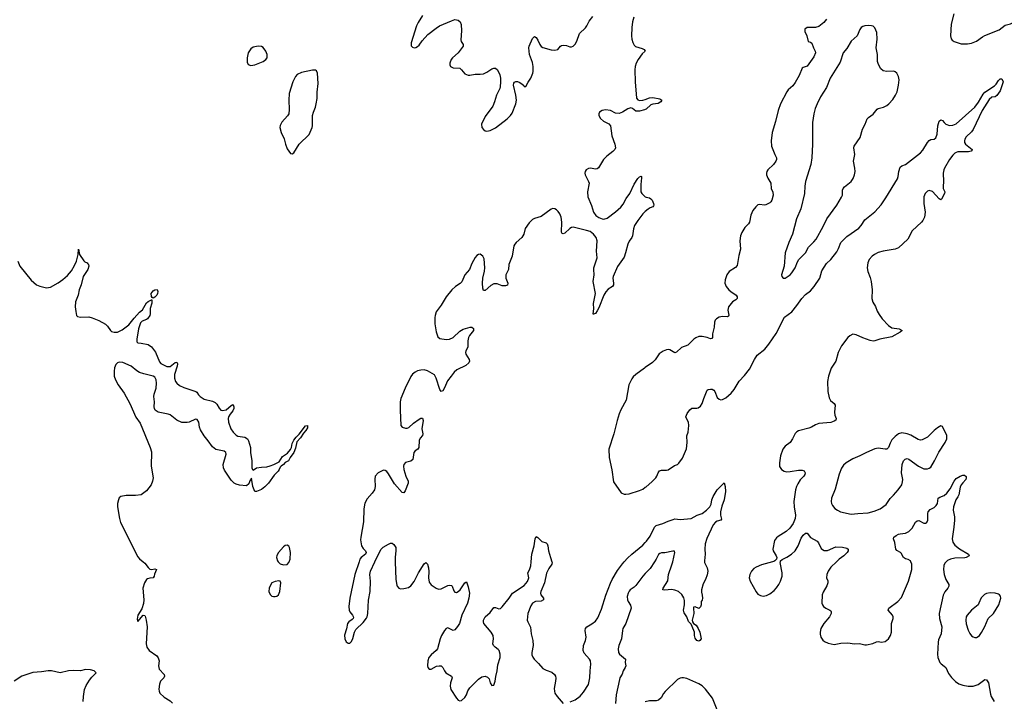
# Model space of a CAD drawing. Header units: inches. Extents: x 1682510 to 1839368, y 640758 to 791543.
# Tile 21 of 186: x 1712614 to 1724238, y 668352 to 676402. Entities that reach past the tile are written whole.
import ezdxf

# ---------------------------------------------------------------- set-up
doc = ezdxf.new("R2010")
doc.units = ezdxf.units.IN
doc.header["$MEASUREMENT"] = 0
for name, color, linetype in [('B7616', 7, 'Continuous'), ('B7617', 7, 'Continuous'), ('B7626', 7, 'Continuous'), ('B7627', 7, 'Continuous')]:
    doc.layers.add(name, color=color, linetype=linetype)

msp = doc.modelspace()

# ---------------------------------------------------------------- linework, layer by layer
at = {"layer": 'B7616', "color": 6}
for points, elevation in [([(1714071, 670000), (1714090, 669984), (1714130, 669932), (1714150, 669913), (1714173, 669907), (1714210, 669918), (1714228, 669910), (1714206, 669854), (1714201, 669830), (1714190, 669812), (1714150, 669808), (1714122, 669798), (1714110, 669789), (1714086, 669750), (1714069, 669690), (1714078, 669550), (1714074, 669506), (1714056, 669444), (1714010, 669369), (1714001, 669321), (1714004, 669304), (1714010, 669294), (1714070, 669371), (1714090, 669367), (1714096, 669356), (1714109, 669309), (1714117, 669230), (1714108, 669030), (1714114, 668990), (1714142, 668950), (1714234, 668890), (1714247, 668867), (1714259, 668830), (1714253, 668770), (1714262, 668730), (1714321, 668670), (1714325, 668650), (1714316, 668630), (1714275, 668590), (1714265, 668555), (1714257, 668497), (1714260, 668470), (1714269, 668450), (1714320, 668400), (1714390, 668358), (1714418, 668330)], 400), ([(1715667, 670000), (1715690, 669974), (1715730, 669964), (1715770, 669968), (1715790, 669991), (1715794, 670000)], 500), ([(1716621, 670000), (1716570, 669850), (1716511, 669570), (1716501, 669470), (1716503, 669430), (1716510, 669410), (1716545, 669370), (1716554, 669346), (1716550, 669330), (1716541, 669319), (1716498, 669290), (1716483, 669270), (1716474, 669206), (1716450, 669133), (1716453, 669090), (1716470, 669055), (1716490, 669037), (1716510, 669037), (1716530, 669057), (1716548, 669092), (1716567, 669170), (1716581, 669199), (1716670, 669284), (1716710, 669333), (1716718, 669350), (1716725, 669390), (1716733, 669547), (1716750, 669650), (1716756, 669770), (1716749, 669850), (1716757, 669890), (1716807, 670000)], 500), ([(1717047, 670000), (1717053, 669790), (1717065, 669725), (1717071, 669711), (1717090, 669688), (1717110, 669680), (1717150, 669683), (1717203, 669697), (1717230, 669714), (1717270, 669768), (1717321, 669870), (1717390, 669977), (1717410, 669992), (1717430, 669972), (1717442, 669930), (1717446, 669886), (1717441, 669810), (1717450, 669758), (1717470, 669728), (1717530, 669687), (1717557, 669677), (1717590, 669679), (1717670, 669720), (1717690, 669724), (1717710, 669719), (1717720, 669710), (1717738, 669658), (1717750, 669639), (1717770, 669638), (1717790, 669649), (1717814, 669670), (1717870, 669753), (1717890, 669761), (1717910, 669705), (1717923, 669630), (1717917, 669570), (1717899, 669510), (1717833, 669370), (1717805, 669270), (1717784, 669236), (1717750, 669196), (1717730, 669190), (1717670, 669219), (1717650, 669211), (1717630, 669188), (1717595, 669130), (1717577, 669090), (1717548, 668972), (1717530, 668950), (1717470, 668902), (1717446, 668870), (1717433, 668830), (1717429, 668770), (1717434, 668750), (1717450, 668732), (1717470, 668730), (1717535, 668765), (1717568, 668772), (1717590, 668769), (1717610, 668751), (1717629, 668710), (1717646, 668690), (1717713, 668650), (1717720, 668630), (1717702, 668570), (1717697, 668530), (1717705, 668490), (1717769, 668389), (1717790, 668367), (1717810, 668358), (1717830, 668363), (1717870, 668397), (1717889, 668430), (1717906, 668474), (1717930, 668512), (1718030, 668613), (1718070, 668639), (1718110, 668648), (1718138, 668638), (1718156, 668616), (1718170, 668571), (1718190, 668537), (1718210, 668541), (1718228, 668590), (1718234, 668646), (1718251, 668710), (1718257, 668783), (1718287, 668870), (1718287, 668910), (1718274, 668950), (1718264, 668964), (1718226, 668990), (1718206, 669010), (1718199, 669030), (1718207, 669090), (1718205, 669130), (1718180, 669170), (1718095, 669270), (1718088, 669290), (1718089, 669311), (1718110, 669349), (1718170, 669402), (1718210, 669459), (1718230, 669461), (1718270, 669445), (1718290, 669449), (1718310, 669467), (1718391, 669569), (1718431, 669630), (1718570, 669720), (1718610, 669767), (1718625, 669810), (1718612, 669870), (1718634, 669906), (1718649, 669951), (1718654, 670000)], 500), ([(1718898, 670000), (1718901, 669990), (1718896, 669970), (1718860, 669920), (1718834, 669866), (1718810, 669750), (1718766, 669650), (1718764, 669630), (1718768, 669610), (1718797, 669570), (1718797, 669550), (1718770, 669535), (1718702, 669530), (1718670, 669512), (1718650, 669478), (1718612, 669390), (1718607, 669310), (1718612, 669290), (1718646, 669226), (1718654, 669150), (1718672, 669070), (1718675, 669010), (1718661, 668930), (1718662, 668902), (1718672, 668872), (1718688, 668848), (1718740, 668800), (1718790, 668741), (1718830, 668718), (1718898, 668698), (1718929, 668670), (1718939, 668650), (1718944, 668624), (1718941, 668590), (1718923, 668503), (1718926, 668470), (1718933, 668450), (1718959, 668410), (1719030, 668327)], 500), ([(1719114, 668346), (1719170, 668369), (1719230, 668413), (1719270, 668459), (1719328, 668552), (1719347, 668630), (1719350, 668710), (1719358, 668790), (1719352, 668830), (1719342, 668850), (1719280, 668920), (1719266, 668950), (1719269, 669011), (1719293, 669070), (1719302, 669110), (1719291, 669190), (1719293, 669210), (1719310, 669230), (1719370, 669266), (1719410, 669298), (1719441, 669339), (1719481, 669439), (1719535, 669605), (1719590, 669748), (1719610, 669792), (1719670, 669896), (1719730, 669976), (1719751, 670000)], 500), ([(1720000, 669861), (1719970, 669829), (1719890, 669718), (1719870, 669698), (1719823, 669670), (1719808, 669652), (1719799, 669630), (1719787, 669590), (1719788, 669550), (1719797, 669530), (1719827, 669487), (1719834, 669450), (1719771, 669270), (1719735, 669210), (1719729, 669190), (1719717, 669090), (1719688, 669010), (1719678, 668970), (1719684, 668930), (1719696, 668910), (1719766, 668850), (1719762, 668810), (1719770, 668770), (1719763, 668750), (1719737, 668710), (1719728, 668672), (1719701, 668630), (1719695, 668610), (1719657, 668430), (1719647, 668327)], 500), ([(1713362, 668350), (1713367, 668410), (1713380, 668490), (1713400, 668540), (1713439, 668601), (1713464, 668636), (1713517, 668690), (1713493, 668710), (1713450, 668723), (1713391, 668729), (1713330, 668712), (1713250, 668715), (1713190, 668711), (1713090, 668689), (1712990, 668710), (1712950, 668710), (1712870, 668699), (1712770, 668693), (1712639, 668650), (1712548, 668590)], 400)]:
    msp.add_lwpolyline(points, dxfattribs=dict(at, elevation=elevation))
at = {"layer": 'B7616', "color": 6, "elevation": 500}
msp.add_lwpolyline([(1715674, 669774), (1715630, 669768), (1715591, 669750), (1715570, 669716), (1715561, 669690), (1715555, 669650), (1715570, 669613), (1715590, 669594), (1715610, 669588), (1715630, 669588), (1715650, 669595), (1715668, 669610), (1715687, 669650), (1715698, 669750), (1715689, 669770)], close=True, dxfattribs=at)
at = {"layer": 'B7617', "color": 6}
for points, elevation in [([(1717369, 676451), (1717317, 676370), (1717299, 676330), (1717236, 676130), (1717235, 676095), (1717250, 676078), (1717270, 676071), (1717290, 676074), (1717310, 676085), (1717330, 676101), (1717367, 676153), (1717433, 676227), (1717530, 676302), (1717572, 676328), (1717710, 676390), (1717750, 676403), (1717790, 676397), (1717815, 676375), (1717827, 676347), (1717831, 676271), (1717823, 676163), (1717826, 676146), (1717848, 676110), (1717848, 676090), (1717791, 676009), (1717722, 675950), (1717706, 675930), (1717693, 675890), (1717694, 675870), (1717701, 675850), (1717733, 675833), (1717810, 675828), (1717830, 675811), (1717870, 675762), (1717910, 675745), (1717930, 675745), (1717990, 675759), (1718050, 675757), (1718090, 675764), (1718130, 675781), (1718190, 675821), (1718210, 675830), (1718230, 675830), (1718256, 675810), (1718282, 675750), (1718290, 675710), (1718292, 675670), (1718288, 675610), (1718281, 675590), (1718245, 675510), (1718220, 675430), (1718199, 675381), (1718110, 675260), (1718067, 675170), (1718071, 675130), (1718090, 675105), (1718110, 675091), (1718130, 675085), (1718170, 675093), (1718230, 675124), (1718370, 675230), (1718410, 675270), (1718430, 675298), (1718473, 675410), (1718479, 675450), (1718472, 675512), (1718442, 675630), (1718446, 675654), (1718454, 675666), (1718470, 675673), (1718490, 675672), (1718510, 675665), (1718544, 675644), (1718564, 675624), (1718570, 675611), (1718590, 675611), (1718617, 675663), (1718650, 675710), (1718674, 675770), (1718677, 675790), (1718677, 675850), (1718670, 675895), (1718634, 675990), (1718625, 676070), (1718630, 676090), (1718670, 676180), (1718690, 676202), (1718710, 676190), (1718730, 676162), (1718753, 676110), (1718770, 676085), (1718790, 676074), (1718890, 676047), (1718930, 676042), (1718969, 676050), (1718998, 676090), (1719010, 676098), (1719030, 676103), (1719070, 676097), (1719110, 676083), (1719130, 676082), (1719150, 676090), (1719170, 676113), (1719191, 676149), (1719223, 676237), (1719295, 676305), (1719311, 676329), (1719336, 676385), (1719380, 676440)], 500), ([(1719864, 676430), (1719850, 676378), (1719841, 676310), (1719837, 676210), (1719841, 676170), (1719852, 676132), (1719870, 676101), (1719886, 676086), (1719963, 676063), (1719986, 676050), (1719998, 676030), (1719963, 675997), (1719916, 675930), (1719894, 675890), (1719882, 675850), (1719877, 675810), (1719880, 675670), (1719897, 675477), (1719910, 675457), (1719930, 675449), (1719970, 675450), (1720000, 675461)], 500), ([(1720000, 675340), (1719990, 675336), (1719930, 675323), (1719890, 675323), (1719850, 675352), (1719830, 675360), (1719794, 675350), (1719730, 675311), (1719690, 675296), (1719650, 675298), (1719590, 675331), (1719530, 675339), (1719490, 675331), (1719461, 675310), (1719450, 675290), (1719452, 675270), (1719470, 675235), (1719505, 675205), (1719570, 675173), (1719588, 675148), (1719603, 675030), (1719642, 674930), (1719647, 674890), (1719639, 674870), (1719616, 674844), (1719547, 674790), (1719506, 674750), (1719448, 674652), (1719430, 674640), (1719410, 674637), (1719353, 674647), (1719330, 674644), (1719302, 674630), (1719289, 674610), (1719286, 674590), (1719290, 674570), (1719331, 674491), (1719336, 674470), (1719318, 674370), (1719323, 674310), (1719366, 674206), (1719390, 674130), (1719417, 674090), (1719450, 674065), (1719490, 674050), (1719510, 674048), (1719550, 674058), (1719650, 674132), (1719710, 674187), (1719738, 674222), (1719775, 674290), (1719816, 674350), (1719870, 674459), (1719910, 674527), (1719930, 674545), (1719950, 674554), (1719956, 674550), (1719956, 674536), (1719946, 674454), (1719948, 674368), (1719959, 674350), (1719994, 674314), (1720000, 674311)], 500), ([(1720000, 674135), (1719970, 674110), (1719910, 674031), (1719873, 673970), (1719861, 673930), (1719850, 673850), (1719841, 673830), (1719810, 673786), (1719793, 673750), (1719767, 673647), (1719750, 673598), (1719673, 673487), (1719620, 673370), (1719615, 673350), (1719626, 673290), (1719625, 673270), (1719612, 673250), (1719561, 673219), (1719534, 673186), (1719512, 673148), (1719450, 673000), (1719430, 672964), (1719410, 672933), (1719390, 672923), (1719385, 672925), (1719383, 672930), (1719393, 672987), (1719389, 673050), (1719411, 673170), (1719386, 673310), (1719397, 673390), (1719391, 673450), (1719393, 673470), (1719431, 673590), (1719423, 673670), (1719430, 673790), (1719420, 673830), (1719390, 673870), (1719350, 673899), (1719307, 673913), (1719150, 673951), (1719130, 673947), (1719110, 673935), (1719050, 673882), (1719030, 673871), (1719017, 673877), (1719011, 673891), (1719015, 674010), (1719008, 674070), (1718990, 674108), (1718970, 674135), (1718950, 674156), (1718930, 674170), (1718910, 674171), (1718890, 674163), (1718770, 674078), (1718690, 674055), (1718670, 674044), (1718630, 674003), (1718583, 673937), (1718564, 673870), (1718542, 673830), (1718475, 673770), (1718458, 673750), (1718448, 673730), (1718427, 673610), (1718389, 673510), (1718384, 673450), (1718352, 673388), (1718353, 673350), (1718375, 673290), (1718372, 673268), (1718350, 673259), (1718310, 673257), (1718250, 673281), (1718210, 673282), (1718177, 673263), (1718110, 673204), (1718090, 673204), (1718081, 673230), (1718078, 673290), (1718083, 673350), (1718101, 673430), (1718105, 673470), (1718096, 673576), (1718080, 673610), (1718050, 673631), (1718030, 673630), (1718010, 673616), (1717990, 673594), (1717950, 673522), (1717926, 673450), (1717869, 673390), (1717833, 673307), (1717815, 673285), (1717761, 673250), (1717714, 673210), (1717650, 673130), (1717589, 673031), (1717532, 672950), (1717518, 672910), (1717515, 672885), (1717516, 672810), (1717530, 672715), (1717550, 672657), (1717575, 672635), (1717650, 672623), (1717690, 672627), (1717730, 672648), (1717810, 672724), (1717850, 672748), (1717932, 672772), (1717951, 672771), (1717970, 672755), (1717973, 672750), (1717970, 672730), (1717926, 672674), (1717912, 672650), (1717904, 672610), (1717904, 672536), (1717881, 672490), (1717876, 672470), (1717882, 672450), (1717919, 672390), (1717925, 672370), (1717917, 672350), (1717882, 672318), (1717775, 672265), (1717742, 672238), (1717709, 672190), (1717663, 672137), (1717630, 672053), (1717610, 672017), (1717590, 672011), (1717574, 672034), (1717532, 672170), (1717510, 672206), (1717430, 672253), (1717390, 672266), (1717350, 672264), (1717310, 672253), (1717281, 672239), (1717250, 672214), (1717230, 672186), (1717163, 672050), (1717114, 671930), (1717106, 671890), (1717105, 671790), (1717112, 671610), (1717129, 671589), (1717170, 671577), (1717190, 671578), (1717210, 671587), (1717264, 671636), (1717330, 671686), (1717350, 671697), (1717370, 671696), (1717376, 671670), (1717363, 671570), (1717374, 671510), (1717370, 671490), (1717342, 671458), (1717329, 671431), (1717328, 671350), (1717313, 671330), (1717282, 671310), (1717266, 671290), (1717254, 671206), (1717231, 671189), (1717170, 671172), (1717149, 671150), (1717145, 671130), (1717150, 671090), (1717171, 671011), (1717200, 670950), (1717201, 670930), (1717164, 670836), (1717150, 670813), (1717130, 670819), (1717039, 670919), (1716970, 671038), (1716950, 671065), (1716930, 671079), (1716910, 671082), (1716845, 671050), (1716812, 671010), (1716805, 670975), (1716810, 670890), (1716802, 670850), (1716777, 670810), (1716717, 670743), (1716688, 670692), (1716675, 670625), (1716671, 670470), (1716640, 670290), (1716639, 670259), (1716650, 670190), (1716670, 670158), (1716696, 670130), (1716704, 670110), (1716696, 670090), (1716647, 670050), (1716631, 670029), (1716621, 670000)], 500), ([(1712592, 673552), (1712615, 673490), (1712750, 673324), (1712812, 673272), (1712850, 673254), (1712930, 673234), (1712978, 673242), (1713067, 673293), (1713125, 673335), (1713178, 673382), (1713226, 673434), (1713262, 673498), (1713283, 673550), (1713304, 673630), (1713310, 673692), (1713321, 673630), (1713370, 673554), (1713383, 673543), (1713411, 673531), (1713420, 673520), (1713427, 673510), (1713429, 673490), (1713417, 673450), (1713363, 673370), (1713340, 673270), (1713318, 673210), (1713306, 673150), (1713274, 673070), (1713270, 673010), (1713276, 672956), (1713286, 672910), (1713298, 672898), (1713330, 672888), (1713430, 672893), (1713470, 672881), (1713550, 672849), (1713627, 672807), (1713650, 672784), (1713685, 672730), (1713699, 672719), (1713730, 672711), (1713770, 672713), (1713822, 672738), (1713902, 672798), (1713965, 672875), (1714030, 672947), (1714064, 672976), (1714110, 673056), (1714130, 673075), (1714170, 673095), (1714173, 673093), (1714174, 673054), (1714155, 672990), (1714154, 672930), (1714150, 672910), (1714123, 672870), (1714110, 672860), (1714058, 672842), (1714040, 672820), (1714015, 672750), (1713995, 672630), (1713996, 672596), (1714010, 672584), (1714050, 672581), (1714130, 672564), (1714170, 672539), (1714217, 672477), (1714263, 672363), (1714282, 672342), (1714310, 672324), (1714350, 672308), (1714390, 672308), (1714450, 672354), (1714470, 672358), (1714476, 672336), (1714473, 672310), (1714442, 672210), (1714440, 672170), (1714452, 672130), (1714468, 672108), (1714502, 672082), (1714550, 672059), (1714692, 672012), (1714704, 672004), (1714725, 671970), (1714745, 671950), (1714790, 671921), (1714890, 671896), (1714921, 671881), (1714942, 671862), (1714970, 671813), (1714990, 671790), (1715010, 671786), (1715050, 671795), (1715110, 671847), (1715130, 671858), (1715134, 671854), (1715142, 671830), (1715142, 671810), (1715130, 671781), (1715097, 671743), (1715080, 671710), (1715074, 671690), (1715080, 671650), (1715106, 671570), (1715133, 671530), (1715170, 671497), (1715190, 671484), (1715271, 671470), (1715302, 671450), (1715314, 671430), (1715337, 671350), (1715338, 671290), (1715355, 671190), (1715355, 671110), (1715361, 671090), (1715370, 671082), (1715410, 671109), (1715470, 671118), (1715530, 671121), (1715570, 671131), (1715613, 671147), (1715679, 671181), (1715716, 671244), (1715777, 671283), (1715813, 671327), (1715823, 671350), (1715830, 671395), (1715850, 671436), (1715877, 671470), (1715915, 671505), (1715990, 671604), (1716010, 671611), (1716010, 671582), (1715993, 671550), (1715963, 671517), (1715930, 671462), (1715885, 671415), (1715870, 671343), (1715850, 671290), (1715807, 671233), (1715788, 671192), (1715750, 671171), (1715730, 671149), (1715699, 671130), (1715690, 671119), (1715679, 671090), (1715664, 671070), (1715618, 671022), (1715552, 670930), (1715510, 670886), (1715470, 670855), (1715410, 670830), (1715390, 670829), (1715365, 670890), (1715350, 670988), (1715330, 670955), (1715318, 670922), (1715290, 670897), (1715210, 670903), (1715170, 670916), (1715145, 670930), (1715110, 670965), (1715030, 671081), (1715019, 671110), (1715017, 671150), (1715051, 671269), (1715047, 671290), (1715027, 671307), (1714930, 671326), (1714890, 671357), (1714839, 671430), (1714790, 671487), (1714750, 671558), (1714737, 671590), (1714727, 671650), (1714710, 671679), (1714690, 671684), (1714616, 671650), (1714590, 671643), (1714530, 671646), (1714470, 671671), (1714390, 671735), (1714365, 671745), (1714250, 671766), (1714215, 671790), (1714204, 671810), (1714200, 671830), (1714206, 671890), (1714197, 671950), (1714201, 671979), (1714226, 672050), (1714231, 672110), (1714226, 672150), (1714210, 672180), (1714190, 672193), (1714079, 672219), (1714030, 672236), (1713995, 672255), (1713930, 672310), (1713830, 672352), (1713790, 672358), (1713770, 672350), (1713750, 672329), (1713735, 672290), (1713729, 672249), (1713731, 672191), (1713744, 672150), (1713775, 672090), (1713847, 671990), (1713915, 671870), (1713987, 671707), (1714038, 671638), (1714156, 671350), (1714170, 671298), (1714168, 671130), (1714190, 670990), (1714182, 670950), (1714167, 670910), (1714110, 670836), (1714050, 670792), (1713982, 670782), (1713870, 670784), (1713808, 670772), (1713790, 670755), (1713779, 670730), (1713770, 670690), (1713769, 670650), (1713791, 670510), (1713805, 670465), (1714010, 670058), (1714030, 670033), (1714071, 670000)], 400), ([(1720000, 672295), (1719990, 672288), (1719888, 672210), (1719857, 672183), (1719839, 672161), (1719804, 672090), (1719773, 671910), (1719710, 671795), (1719690, 671747), (1719666, 671670), (1719628, 671510), (1719569, 671331), (1719575, 671230), (1719604, 671084), (1719625, 670945), (1719714, 670814), (1719750, 670799), (1719770, 670797), (1719810, 670804), (1719930, 670840), (1719970, 670859), (1720000, 670879)], 600), ([(1718654, 670000), (1718662, 670090), (1718687, 670190), (1718698, 670270), (1718710, 670299), (1718730, 670288), (1718780, 670240), (1718830, 670223), (1718842, 670210), (1718851, 670190), (1718857, 670130), (1718879, 670050), (1718898, 670000)], 500), ([(1715794, 670000), (1715807, 670030), (1715812, 670108), (1715798, 670170), (1715790, 670185), (1715770, 670197), (1715750, 670193), (1715730, 670178), (1715671, 670110), (1715650, 670072), (1715647, 670050), (1715658, 670010), (1715667, 670000)], 500), ([(1716807, 670000), (1716830, 670050), (1716882, 670150), (1716907, 670173), (1716970, 670209), (1716990, 670219), (1717010, 670218), (1717030, 670203), (1717053, 670170), (1717054, 670134), (1717046, 670050), (1717047, 670000)], 500), ([(1719751, 670000), (1719790, 670043), (1719841, 670090), (1719970, 670195), (1720000, 670228)], 500)]:
    msp.add_lwpolyline(points, dxfattribs=dict(at, elevation=elevation))
for points, elevation in [([(1715430, 676090), (1715370, 676078), (1715343, 676057), (1715310, 676009), (1715299, 675950), (1715301, 675901), (1715310, 675871), (1715342, 675862), (1715390, 675868), (1715490, 675910), (1715519, 675930), (1715534, 675950), (1715536, 675990), (1715521, 676030), (1715490, 676073), (1715470, 676084)], 500), ([(1716105, 675805), (1716070, 675805), (1715942, 675778), (1715890, 675753), (1715869, 675730), (1715838, 675670), (1715796, 675530), (1715790, 675450), (1715797, 675343), (1715790, 675290), (1715775, 675265), (1715708, 675190), (1715689, 675151), (1715686, 675130), (1715702, 675070), (1715736, 674996), (1715751, 674930), (1715770, 674878), (1715810, 674821), (1715830, 674818), (1715850, 674831), (1715912, 674930), (1716030, 675046), (1716065, 675130), (1716070, 675150), (1716072, 675270), (1716081, 675310), (1716105, 675370), (1716115, 675410), (1716124, 675470), (1716126, 675546), (1716138, 675650), (1716130, 675770), (1716117, 675797)], 500), ([(1714190, 673114), (1714179, 673119), (1714170, 673133), (1714168, 673170), (1714190, 673200), (1714210, 673212), (1714235, 673215), (1714244, 673190), (1714241, 673170), (1714234, 673150), (1714210, 673126)], 400)]:
    msp.add_lwpolyline(points, close=True, dxfattribs=dict(at, elevation=elevation))
at = {"layer": 'B7626', "color": 6}
for points, elevation in [([(1720108, 670000), (1720058, 669922), (1720000, 669861)], 500), ([(1720699, 670000), (1720700, 669990), (1720732, 669930), (1720738, 669890), (1720730, 669845), (1720710, 669791), (1720682, 669738), (1720662, 669670), (1720662, 669642), (1720673, 669607), (1720676, 669570), (1720670, 669548), (1720658, 669530), (1720658, 669490), (1720650, 669466), (1720630, 669446), (1720590, 669469), (1720570, 669462), (1720567, 669453), (1720574, 669390), (1720554, 669310), (1720558, 669290), (1720569, 669269), (1720599, 669250), (1720625, 669210), (1720644, 669170), (1720660, 669090), (1720643, 669070), (1720630, 669064), (1720610, 669072), (1720590, 669099), (1720582, 669130), (1720580, 669170), (1720554, 669234), (1720541, 669261), (1720510, 669293), (1720490, 669349), (1720457, 669397), (1720451, 669430), (1720462, 669490), (1720463, 669543), (1720454, 669574), (1720430, 669612), (1720390, 669648), (1720350, 669664), (1720308, 669672), (1720230, 669665), (1720206, 669670), (1720209, 669690), (1720267, 669773), (1720275, 669850), (1720315, 669965), (1720323, 670000)], 500), ([(1721502, 670000), (1721370, 669964), (1721310, 669938), (1721281, 669919), (1721253, 669890), (1721233, 669850), (1721228, 669810), (1721239, 669770), (1721310, 669643), (1721330, 669619), (1721360, 669600), (1721390, 669594), (1721430, 669602), (1721470, 669623), (1721520, 669660), (1721550, 669691), (1721578, 669730), (1721597, 669770), (1721615, 669830), (1721617, 669870), (1721594, 669990), (1721595, 670000)], 600), ([(1722256, 670000), (1722190, 669938), (1722158, 669890), (1722142, 669850), (1722138, 669810), (1722153, 669773), (1722154, 669750), (1722144, 669716), (1722099, 669641), (1722087, 669610), (1722086, 669510), (1722090, 669490), (1722104, 669470), (1722131, 669451), (1722177, 669430), (1722190, 669419), (1722195, 669410), (1722195, 669390), (1722174, 669350), (1722107, 669270), (1722074, 669210), (1722063, 669170), (1722064, 669144), (1722072, 669110), (1722095, 669075), (1722117, 669057), (1722160, 669040), (1722230, 669024), (1722310, 669038), (1722390, 669042), (1722470, 669030), (1722530, 669035), (1722590, 669020), (1722610, 669019), (1722686, 669034), (1722730, 669056), (1722750, 669059), (1722790, 669049), (1722830, 669059), (1722870, 669090), (1722896, 669130), (1722905, 669170), (1722905, 669270), (1722928, 669330), (1722927, 669350), (1722919, 669370), (1722869, 669430), (1722874, 669450), (1722982, 669530), (1723023, 669577), (1723106, 669770), (1723146, 669910), (1723145, 669970), (1723133, 670000)], 600), ([(1723550, 670000), (1723536, 669984), (1723525, 669955), (1723521, 669910), (1723530, 669850), (1723549, 669789), (1723582, 669730), (1723584, 669710), (1723573, 669690), (1723536, 669644), (1723515, 669605), (1723471, 669390), (1723472, 669330), (1723500, 669230), (1723493, 669147), (1723463, 669077), (1723457, 669050), (1723450, 668910), (1723454, 668870), (1723479, 668810), (1723493, 668793), (1723530, 668768), (1723548, 668750), (1723581, 668681), (1723614, 668634), (1723664, 668584), (1723700, 668560), (1723750, 668544), (1723810, 668531), (1723870, 668531), (1723930, 668549), (1724010, 668608), (1724030, 668607), (1724051, 668570), (1724076, 668436), (1724085, 668410), (1724120, 668350)], 600), ([(1720855, 668230), (1720792, 668390), (1720710, 668495), (1720670, 668533), (1720630, 668559), (1720490, 668622), (1720450, 668631), (1720430, 668630), (1720410, 668626), (1720379, 668610), (1720234, 668466), (1720216, 668444), (1720188, 668392), (1720156, 668364), (1720130, 668357), (1720050, 668358), (1720000, 668345)], 600)]:
    msp.add_lwpolyline(points, dxfattribs=dict(at, elevation=elevation))
at = {"layer": 'B7626', "color": 6, "elevation": 700}
msp.add_lwpolyline([(1724070, 669634), (1724030, 669627), (1724006, 669614), (1723965, 669575), (1723939, 669510), (1723928, 669492), (1723850, 669430), (1723800, 669370), (1723790, 669350), (1723784, 669310), (1723790, 669268), (1723811, 669191), (1723830, 669152), (1723850, 669127), (1723870, 669113), (1723890, 669107), (1723910, 669107), (1723930, 669117), (1723945, 669130), (1723970, 669164), (1724010, 669235), (1724048, 669330), (1724109, 669390), (1724173, 669490), (1724197, 669570), (1724194, 669594), (1724182, 669610), (1724170, 669618), (1724130, 669630)], close=True, dxfattribs=at)
at = {"layer": 'B7627', "color": 6}
for points, elevation in [([(1723642, 676470), (1723612, 676350), (1723602, 676210), (1723610, 676176), (1723622, 676162), (1723646, 676146), (1723730, 676117), (1723804, 676116), (1723850, 676125), (1723910, 676147), (1723980, 676200), (1724010, 676216), (1724178, 676282), (1724250, 676337), (1724310, 676353), (1724450, 676422)], 700), ([(1722139, 676410), (1722106, 676370), (1722050, 676323), (1722010, 676310), (1721910, 676310), (1721885, 676290), (1721884, 676264), (1721906, 676210), (1721923, 676143), (1721950, 676137), (1721965, 676125), (1721985, 676070), (1722006, 676030), (1722010, 676010), (1721990, 675964), (1721910, 675854), (1721863, 675837), (1721852, 675828), (1721817, 675743), (1721770, 675660), (1721740, 675620), (1721687, 675573), (1721670, 675550), (1721596, 675410), (1721570, 675330), (1721539, 675201), (1721499, 675070), (1721484, 674970), (1721491, 674910), (1721528, 674808), (1721549, 674770), (1721548, 674750), (1721540, 674730), (1721512, 674690), (1721445, 674630), (1721433, 674610), (1721429, 674590), (1721431, 674570), (1721445, 674530), (1721482, 674470), (1721486, 674410), (1721506, 674366), (1721508, 674330), (1721492, 674270), (1721482, 674250), (1721470, 674238), (1721424, 674216), (1721408, 674212), (1721350, 674221), (1721330, 674214), (1721303, 674190), (1721270, 674148), (1721247, 674093), (1721232, 674010), (1721219, 673990), (1721174, 673946), (1721141, 673890), (1721125, 673850), (1721116, 673790), (1721124, 673690), (1721104, 673616), (1721083, 673497), (1721065, 673475), (1720990, 673429), (1720962, 673390), (1720942, 673330), (1720939, 673290), (1720955, 673250), (1720988, 673210), (1721010, 673191), (1721073, 673150), (1721084, 673130), (1721084, 673110), (1721070, 673093), (1721030, 673068), (1720982, 673010), (1720975, 672970), (1720988, 672912), (1720981, 672899), (1720968, 672892), (1720910, 672895), (1720870, 672888), (1720840, 672870), (1720826, 672854), (1720817, 672830), (1720812, 672770), (1720795, 672690), (1720793, 672650), (1720784, 672636), (1720770, 672632), (1720730, 672647), (1720670, 672661), (1720630, 672660), (1720596, 672644), (1720573, 672627), (1720502, 672558), (1720427, 672530), (1720370, 672475), (1720350, 672468), (1720290, 672502), (1720270, 672505), (1720250, 672503), (1720210, 672488), (1720164, 672456), (1720116, 672384), (1720086, 672354), (1720000, 672295)], 600), ([(1720000, 670879), (1720010, 670885), (1720078, 670942), (1720125, 670990), (1720137, 671010), (1720150, 671050), (1720168, 671072), (1720190, 671080), (1720250, 671081), (1720270, 671086), (1720344, 671136), (1720379, 671150), (1720397, 671163), (1720438, 671222), (1720485, 671335), (1720495, 671410), (1720492, 671488), (1720505, 671530), (1720514, 671610), (1720508, 671650), (1720485, 671690), (1720480, 671710), (1720494, 671750), (1720524, 671796), (1720550, 671814), (1720607, 671813), (1720623, 671817), (1720650, 671836), (1720671, 671869), (1720690, 671930), (1720730, 672025), (1720744, 672036), (1720770, 672040), (1720790, 672037), (1720810, 672026), (1720821, 672010), (1720850, 671940), (1720870, 671920), (1720890, 671914), (1720910, 671916), (1720950, 671936), (1721014, 671990), (1721050, 672034), (1721107, 672133), (1721170, 672199), (1721230, 672276), (1721288, 672390), (1721322, 672438), (1721410, 672510), (1721458, 672570), (1721543, 672697), (1721644, 672890), (1721730, 672953), (1721790, 673028), (1721848, 673110), (1721890, 673156), (1721950, 673201), (1721995, 673250), (1722062, 673350), (1722083, 673437), (1722138, 673522), (1722190, 673570), (1722260, 673660), (1722281, 673699), (1722310, 673772), (1722378, 673842), (1722520, 673940), (1722549, 673971), (1722590, 674040), (1722709, 674131), (1722783, 674217), (1722841, 674299), (1722976, 674524), (1722985, 674550), (1722992, 674610), (1723010, 674659), (1723030, 674677), (1723070, 674690), (1723250, 674830), (1723278, 674862), (1723330, 674952), (1723350, 674975), (1723370, 674986), (1723410, 674990), (1723430, 675008), (1723447, 675050), (1723455, 675150), (1723470, 675202), (1723490, 675220), (1723510, 675210), (1723527, 675187), (1723548, 675168), (1723590, 675153), (1723630, 675156), (1723670, 675172), (1723891, 675369), (1723933, 675427), (1723990, 675524), (1724010, 675546), (1724121, 675619), (1724141, 675639), (1724170, 675684), (1724190, 675702), (1724210, 675705), (1724224, 675670), (1724190, 675560), (1724150, 675505), (1724130, 675492), (1724090, 675485), (1724059, 675461), (1723976, 675330), (1723870, 675106), (1723850, 675078), (1723790, 675017), (1723773, 674990), (1723768, 674970), (1723770, 674950), (1723781, 674930), (1723860, 674870), (1723857, 674863), (1723847, 674850), (1723817, 674843), (1723690, 674840), (1723670, 674835), (1723654, 674826), (1723630, 674803), (1723590, 674751), (1723531, 674650), (1723523, 674630), (1723516, 674590), (1723520, 674490), (1723515, 674430), (1723517, 674410), (1723537, 674370), (1723532, 674350), (1723497, 674283), (1723490, 674276), (1723470, 674287), (1723390, 674374), (1723350, 674386), (1723330, 674378), (1723304, 674350), (1723290, 674310), (1723290, 674230), (1723305, 674130), (1723295, 674070), (1723275, 674030), (1723259, 674010), (1723152, 673908), (1723098, 673810), (1722990, 673707), (1722950, 673692), (1722810, 673669), (1722750, 673651), (1722706, 673630), (1722677, 673610), (1722644, 673570), (1722627, 673530), (1722621, 673470), (1722628, 673428), (1722656, 673356), (1722666, 673310), (1722677, 673210), (1722675, 673110), (1722685, 673065), (1722716, 673016), (1722738, 672958), (1722760, 672920), (1722798, 672870), (1722870, 672791), (1722910, 672764), (1722998, 672750), (1723032, 672730), (1723008, 672710), (1722910, 672655), (1722770, 672629), (1722710, 672609), (1722690, 672607), (1722655, 672615), (1722570, 672643), (1722490, 672681), (1722450, 672687), (1722413, 672670), (1722390, 672649), (1722316, 672550), (1722278, 672470), (1722249, 672370), (1722193, 672287), (1722163, 672190), (1722151, 672130), (1722155, 672010), (1722170, 671935), (1722185, 671905), (1722231, 671870), (1722242, 671850), (1722234, 671766), (1722239, 671730), (1722253, 671690), (1722248, 671672), (1722230, 671659), (1722190, 671646), (1722048, 671632), (1722010, 671618), (1721961, 671590), (1721930, 671578), (1721810, 671548), (1721790, 671535), (1721770, 671513), (1721738, 671450), (1721711, 671410), (1721650, 671367), (1721622, 671330), (1721597, 671250), (1721583, 671170), (1721586, 671126), (1721609, 671090), (1721641, 671070), (1721670, 671063), (1721710, 671065), (1721810, 671082), (1721850, 671083), (1721875, 671075), (1721887, 671050), (1721884, 671030), (1721872, 671010), (1721830, 670967), (1721799, 670921), (1721784, 670890), (1721772, 670850), (1721754, 670710), (1721756, 670650), (1721772, 670550), (1721768, 670510), (1721747, 670453), (1721705, 670395), (1721663, 670357), (1721570, 670299), (1721550, 670282), (1721527, 670250), (1721506, 670150), (1721510, 670129), (1721544, 670070), (1721551, 670049), (1721550, 670030), (1721531, 670010), (1721516, 670004), (1721502, 670000)], 600), ([(1720000, 675461), (1720050, 675480), (1720090, 675484), (1720170, 675467), (1720196, 675450), (1720184, 675430), (1720150, 675412), (1720090, 675404), (1720065, 675395), (1720010, 675345), (1720000, 675340)], 500), ([(1720000, 674311), (1720010, 674306), (1720050, 674297), (1720067, 674287), (1720081, 674270), (1720097, 674230), (1720101, 674210), (1720098, 674202), (1720089, 674191), (1720059, 674181), (1720035, 674165), (1720000, 674135)], 500), ([(1723133, 670000), (1723129, 670009), (1723105, 670025), (1723070, 670035), (1723050, 670049), (1723021, 670101), (1723011, 670111), (1722971, 670131), (1722956, 670150), (1722946, 670226), (1722931, 670270), (1722936, 670290), (1722961, 670310), (1722990, 670324), (1723010, 670331), (1723070, 670336), (1723110, 670357), (1723150, 670396), (1723190, 670467), (1723210, 670485), (1723230, 670486), (1723290, 670457), (1723310, 670455), (1723319, 670461), (1723329, 670471), (1723335, 670490), (1723335, 670570), (1723340, 670590), (1723362, 670618), (1723410, 670641), (1723435, 670665), (1723449, 670690), (1723459, 670750), (1723477, 670763), (1723530, 670783), (1723560, 670810), (1723600, 670860), (1723646, 670950), (1723670, 670982), (1723716, 671010), (1723750, 671021), (1723770, 671022), (1723787, 671007), (1723790, 670990), (1723785, 670970), (1723747, 670933), (1723729, 670910), (1723719, 670881), (1723701, 670790), (1723690, 670765), (1723666, 670730), (1723639, 670650), (1723636, 670610), (1723649, 670529), (1723650, 670490), (1723644, 670410), (1723623, 670270), (1723631, 670230), (1723655, 670195), (1723710, 670151), (1723816, 670090), (1723822, 670070), (1723790, 670051), (1723773, 670047), (1723656, 670044), (1723604, 670030), (1723567, 670013), (1723550, 670001), (1723550, 670000)], 600), ([(1720000, 670228), (1720016, 670244), (1720057, 670303), (1720110, 670409), (1720130, 670428), (1720208, 670452), (1720270, 670481), (1720330, 670501), (1720350, 670505), (1720410, 670500), (1720542, 670510), (1720614, 670550), (1720670, 670570), (1720722, 670610), (1720762, 670650), (1720778, 670682), (1720785, 670730), (1720800, 670770), (1720850, 670851), (1720930, 670931), (1720944, 670890), (1720948, 670830), (1720930, 670730), (1720904, 670656), (1720889, 670591), (1720886, 670550), (1720898, 670502), (1720893, 670490), (1720850, 670479), (1720830, 670468), (1720802, 670438), (1720725, 670275), (1720705, 670210), (1720702, 670150), (1720707, 670090), (1720697, 670010), (1720699, 670000)], 500), ([(1721595, 670000), (1721597, 670010), (1721614, 670026), (1721670, 670054), (1721726, 670090), (1721769, 670130), (1721806, 670190), (1721840, 670280), (1721865, 670315), (1721890, 670338), (1721910, 670336), (1721950, 670288), (1722030, 670242), (1722045, 670225), (1722078, 670158), (1722090, 670145), (1722110, 670134), (1722150, 670134), (1722250, 670177), (1722330, 670174), (1722379, 670159), (1722395, 670150), (1722395, 670130), (1722382, 670110), (1722343, 670070), (1722288, 670030), (1722256, 670000)], 600), ([(1720323, 670000), (1720350, 670110), (1720345, 670125), (1720324, 670124), (1720230, 670104), (1720190, 670104), (1720170, 670099), (1720156, 670084), (1720127, 670030), (1720108, 670000)], 500)]:
    msp.add_lwpolyline(points, dxfattribs=dict(at, elevation=elevation))
at = {"layer": 'B7627', "color": 6, "elevation": 700}
for points in [[(1722630, 676333), (1722592, 676328), (1722570, 676323), (1722549, 676311), (1722533, 676287), (1722500, 676210), (1722432, 676150), (1722379, 676061), (1722335, 676010), (1722300, 675900), (1722182, 675710), (1722139, 675601), (1722069, 675490), (1722028, 675410), (1722005, 675355), (1721989, 675292), (1721972, 675188), (1721975, 674930), (1721965, 674770), (1721955, 674690), (1721893, 674490), (1721884, 674436), (1721879, 674350), (1721836, 674170), (1721784, 674050), (1721736, 673870), (1721693, 673770), (1721653, 673650), (1721638, 673490), (1721608, 673390), (1721610, 673370), (1721627, 673350), (1721650, 673349), (1721710, 673390), (1721730, 673411), (1721769, 673470), (1721797, 673543), (1721812, 673568), (1721890, 673648), (1721926, 673714), (1721990, 673778), (1722016, 673810), (1722101, 673959), (1722143, 674050), (1722261, 674210), (1722316, 674304), (1722327, 674330), (1722329, 674390), (1722336, 674410), (1722351, 674429), (1722430, 674490), (1722455, 674525), (1722471, 674570), (1722476, 674610), (1722474, 674650), (1722456, 674730), (1722473, 674810), (1722463, 674890), (1722467, 674910), (1722535, 675010), (1722563, 675110), (1722595, 675170), (1722619, 675230), (1722634, 675246), (1722690, 675285), (1722736, 675344), (1722750, 675353), (1722813, 675367), (1722850, 675388), (1722874, 675407), (1722921, 675459), (1722954, 675510), (1722972, 675550), (1722989, 675629), (1722996, 675690), (1722991, 675731), (1722971, 675771), (1722950, 675788), (1722933, 675793), (1722850, 675789), (1722810, 675796), (1722780, 675820), (1722753, 675873), (1722743, 675910), (1722743, 675990), (1722727, 676070), (1722739, 676170), (1722733, 676250), (1722710, 676307), (1722690, 676324), (1722671, 676331)], [(1723490, 671604), (1723450, 671582), (1723410, 671551), (1723332, 671470), (1723270, 671439), (1723250, 671437), (1723223, 671443), (1723135, 671495), (1723090, 671512), (1723030, 671521), (1722990, 671511), (1722950, 671481), (1722910, 671441), (1722890, 671402), (1722871, 671349), (1722852, 671330), (1722830, 671328), (1722750, 671340), (1722710, 671335), (1722610, 671292), (1722531, 671250), (1722450, 671216), (1722373, 671167), (1722341, 671139), (1722316, 671104), (1722287, 671033), (1722241, 670859), (1722198, 670750), (1722194, 670710), (1722198, 670690), (1722210, 670663), (1722238, 670630), (1722268, 670608), (1722304, 670590), (1722430, 670563), (1722510, 670569), (1722630, 670579), (1722703, 670597), (1722774, 670626), (1722844, 670676), (1722890, 670749), (1722930, 670786), (1722985, 670850), (1723027, 670910), (1723038, 670942), (1723040, 670970), (1723024, 671050), (1723031, 671149), (1723047, 671193), (1723068, 671212), (1723090, 671218), (1723113, 671213), (1723224, 671130), (1723290, 671097), (1723330, 671097), (1723350, 671104), (1723370, 671119), (1723416, 671190), (1723465, 671295), (1723542, 671410), (1723559, 671450), (1723560, 671490), (1723510, 671598)]]:
    msp.add_lwpolyline(points, close=True, dxfattribs=at)

doc.saveas('drawing.dxf')
